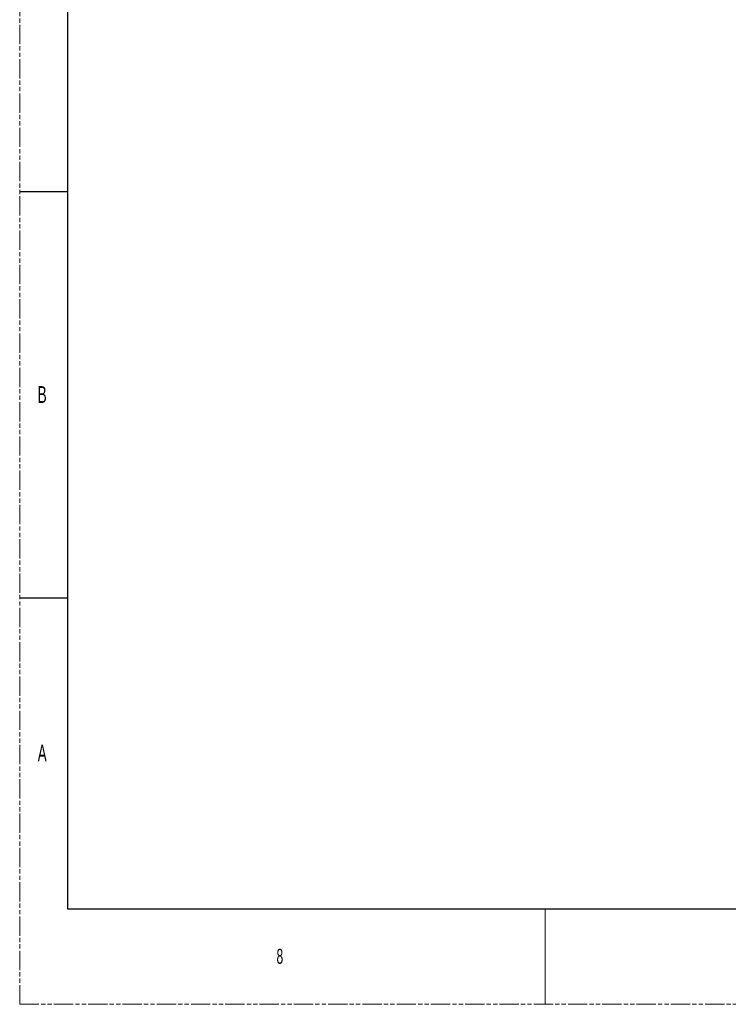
# Model space of a CAD drawing. Header units: millimetres. Extents: x -6054 to 364, y -1866 to 3094.
# Tile 1 of 256: x -6054 to -4973, y -1866 to -364. Entities that reach past the tile are written whole.
import ezdxf

# ---------------------------------------------------------------- set-up
doc = ezdxf.new("R2010")
doc.units = ezdxf.units.MM
doc.header["$LTSCALE"] = 65.395
doc.linetypes.add('PHANTOM', pattern=[0.8, 0.45, -0.05, 0.1, -0.05, 0.1, -0.05])
doc.layers.get('0').update_dxf_attribs({"linetype": 'CONTINUOUS'})
doc.styles.add('SLDTEXTSTYLE2', font='TXT', dxfattribs={"width": 0.6})

msp = doc.modelspace()

# ---------------------------------------------------------------- linework, layer by layer
at = {"color": 7, "linetype": 'PHANTOM', "lineweight": 0}
for q in [(-6054.45, 3093.92), (364.26, -1865.99)]:
    msp.add_line((-6054.45, -1865.99), q, dxfattribs=at)
msp.add_line((-5981.51, 2948.04), (-5981.51, -1720.11))
at = {"color": 7, "linetype": 'Continuous'}
for p, q in [((-6054.45, -626.01), (-5981.51, -626.01)), ((-6054.45, -1246), (-5981.51, -1246)), ((-5981.51, -1720.11), (291.32, -1720.11))]:
    msp.add_line(p, q, dxfattribs=at)
at = {"color": 7, "linetype": 'Continuous', "lineweight": 0}
msp.add_line((-5252.11, -1720.11), (-5252.11, -1865.99), dxfattribs=at)

# ---------------------------------------------------------------- texts
at = {"color": 7, "linetype": 'Continuous', "lineweight": 0, "attachment_point": 1, "style": 'SLDTEXTSTYLE2'}
for s, insert, char_height in [('B', (-6026.92, -922.95), 25.53), ('A', (-6026.92, -1470), 25.53), ('8', (-5662.4, -1781.4), 22.79)]:
    msp.add_mtext(s, dxfattribs=dict(at, insert=insert, char_height=char_height))

doc.saveas('drawing.dxf')
